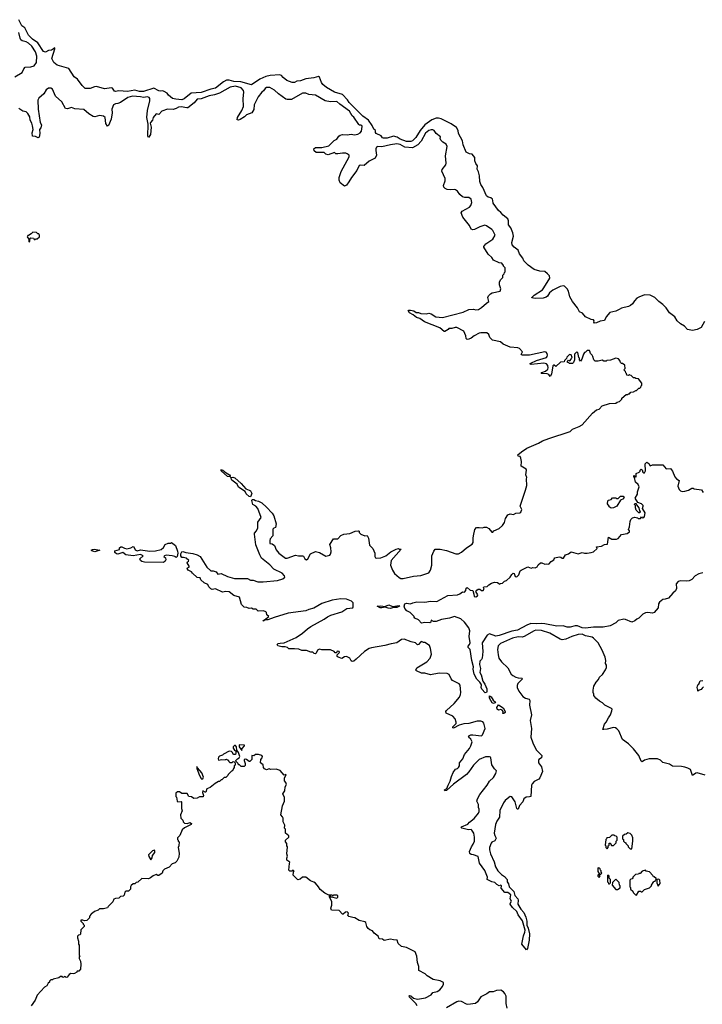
# Model space of a CAD drawing. Extents: x 2240384 to 2404287, y 351326 to 526670.
# Tile 245 of 256: x 2292945 to 2301488, y 513934 to 526250. Entities that reach past the tile are written whole.
import ezdxf

# ---------------------------------------------------------------- set-up
doc = ezdxf.new("R2010")
doc.units = 0

msp = doc.modelspace()

# ---------------------------------------------------------------- linework, layer by layer
at = {"layer": '0CON20XD'}
for points in [[(2301514, 522475), (2301475, 522398), (2301425, 522374), (2301365, 522363), (2301302, 522375), (2301265, 522415), (2301216, 522446), (2301174, 522484), (2301144, 522535), (2301076, 522585), (2301036, 522646), (2300995, 522688), (2300942, 522725), (2300894, 522774), (2300835, 522803), (2300765, 522807), (2300692, 522778), (2300668, 522765), (2300637, 522735), (2300612, 522695), (2300589, 522675), (2300565, 522663), (2300475, 522643), (2300445, 522625), (2300404, 522605), (2300332, 522588), (2300283, 522535), (2300262, 522488), (2300209, 522481), (2300165, 522459), (2300140, 522455), (2300128, 522465), (2300134, 522485), (2300125, 522494), (2300095, 522498), (2300025, 522533), (2299987, 522577), (2299952, 522595), (2299927, 522647), (2299865, 522727), (2299831, 522785), (2299811, 522855), (2299796, 522885), (2299763, 522915), (2299745, 522919), (2299707, 522913), (2299616, 522865), (2299576, 522835), (2299550, 522790), (2299535, 522779), (2299495, 522768), (2299394, 522764), (2299355, 522770), (2299352, 522775), (2299384, 522805), (2299489, 522871), (2299505, 522896), (2299581, 523015), (2299575, 523045), (2299552, 523072), (2299515, 523100), (2299455, 523106), (2299385, 523125), (2299309, 523179), (2299255, 523235), (2299241, 523265), (2299201, 523321), (2299185, 523365), (2299133, 523405), (2299110, 523435), (2299104, 523464), (2299124, 523544), (2299118, 523585), (2299090, 523645), (2299063, 523683), (2299063, 523733), (2299055, 523760), (2298995, 523804), (2298968, 523838), (2298938, 523865), (2298869, 523955), (2298868, 523988), (2298860, 524005), (2298840, 524020), (2298809, 524029), (2298787, 524047), (2298742, 524152), (2298715, 524188), (2298704, 524225), (2298701, 524295), (2298687, 524347), (2298671, 524381), (2298675, 524420), (2298653, 524453), (2298641, 524485), (2298641, 524525), (2298607, 524567), (2298575, 524572), (2298532, 524592), (2298493, 524685), (2298487, 524735), (2298438, 524825), (2298434, 524865), (2298411, 524901), (2298345, 524948), (2298218, 525008), (2298185, 525018), (2298155, 525018), (2298101, 524999), (2298015, 524934), (2297958, 524865), (2297903, 524775), (2297861, 524735), (2297841, 524725), (2297784, 524726), (2297705, 524757), (2297669, 524779), (2297623, 524793), (2297545, 524768), (2297497, 524767), (2297485, 524772), (2297468, 524798), (2297407, 524827), (2297398, 524838), (2297396, 524866), (2297375, 524880), (2297357, 524925), (2297312, 524992), (2297238, 525045), (2297175, 525105), (2297068, 525215), (2297047, 525247), (2296984, 525315), (2296884, 525345), (2296785, 525402), (2296740, 525440), (2296720, 525465), (2296695, 525533), (2296685, 525541), (2296625, 525523), (2296525, 525510), (2296460, 525485), (2296415, 525480), (2296385, 525464), (2296355, 525466), (2296288, 525488), (2296244, 525525), (2296221, 525551), (2296201, 525561), (2296078, 525552), (2296025, 525541), (2295951, 525505), (2295845, 525434), (2295713, 525473), (2295625, 525475), (2295565, 525492), (2295535, 525492), (2295495, 525472), (2295395, 525395), (2295338, 525382), (2295215, 525339), (2295090, 525330), (2295005, 525260), (2294975, 525249), (2294900, 525255), (2294856, 525266), (2294807, 525305), (2294790, 525330), (2294755, 525351), (2294735, 525360), (2294705, 525356), (2294685, 525361), (2294625, 525395), (2294495, 525350), (2294443, 525353), (2294388, 525368), (2294295, 525351), (2294185, 525359), (2294145, 525352), (2294133, 525355), (2294107, 525395), (2294095, 525399), (2294005, 525385), (2293905, 525413), (2293880, 525410), (2293825, 525389), (2293765, 525390), (2293726, 525425), (2293667, 525507), (2293625, 525536), (2293559, 525639), (2293415, 525680), (2293372, 525715), (2293347, 525765), (2293386, 525885), (2293385, 525898), (2293368, 525885), (2293345, 525870), (2293305, 525866), (2293267, 525843), (2293245, 525852), (2293171, 525961), (2293105, 526005), (2293054, 526055), (2293010, 526150), (2292973, 526175), (2292935, 526250)], [(2292883, 525537), (2292975, 525588), (2292996, 525635), (2293013, 525655), (2293085, 525661), (2293125, 525674), (2293156, 525715), (2293160, 525795), (2293145, 525850), (2293095, 525919), (2293055, 525955), (2293025, 525974), (2292977, 525987), (2292960, 526000), (2292949, 526019), (2292935, 526091)], [(2297388, 519578), (2297391, 519535), (2297398, 519518), (2297405, 519514), (2297465, 519517), (2297525, 519545), (2297588, 519592), (2297655, 519628), (2297685, 519637), (2297695, 519628), (2297718, 519628), (2297593, 519485), (2297586, 519426), (2297610, 519365), (2297635, 519323), (2297695, 519271), (2297715, 519261), (2297745, 519259), (2297875, 519291), (2297965, 519297), (2298065, 519332), (2298088, 519365), (2298103, 519427), (2298103, 519545), (2298126, 519604), (2298145, 519628), (2298205, 519627), (2298285, 519610), (2298405, 519570), (2298435, 519570), (2298475, 519590), (2298535, 519643), (2298609, 519691), (2298621, 519709), (2298618, 519765), (2298622, 519795), (2298642, 519875), (2298663, 519897), (2298695, 519900), (2298735, 519892), (2298758, 519902), (2298785, 519902), (2298816, 519886), (2298855, 519840), (2298865, 519840), (2298880, 519855), (2298944, 519886), (2298985, 519922), (2299011, 519959), (2299025, 520010), (2299055, 520058), (2299085, 520070), (2299125, 520062), (2299155, 520078), (2299205, 520081), (2299215, 520088), (2299230, 520125), (2299209, 520165), (2299276, 520364), (2299290, 520425), (2299286, 520505), (2299292, 520525), (2299279, 520555), (2299289, 520615), (2299285, 520626), (2299222, 520665), (2299226, 520724), (2299217, 520765), (2299208, 520785), (2299182, 520792), (2299177, 520805), (2299225, 520845), (2299291, 520889), (2299437, 520953), (2299487, 520983), (2299565, 521013), (2299832, 521098), (2299865, 521129), (2299945, 521160), (2299986, 521184), (2300115, 521328), (2300165, 521370), (2300195, 521380), (2300235, 521420), (2300325, 521448), (2300405, 521452), (2300423, 521467), (2300450, 521475), (2300480, 521505), (2300480, 521515), (2300535, 521560), (2300555, 521560), (2300565, 521570), (2300575, 521570), (2300595, 521590), (2300627, 521593), (2300655, 521610), (2300665, 521610), (2300695, 521640), (2300705, 521640), (2300720, 521655), (2300722, 521668), (2300730, 521675), (2300730, 521705), (2300688, 521758), (2300655, 521760), (2300645, 521770), (2300625, 521770), (2300598, 521798), (2300582, 521802), (2300575, 521810), (2300565, 521800), (2300542, 521802), (2300540, 521825), (2300532, 521832), (2300528, 521848), (2300510, 521865), (2300512, 521878), (2300520, 521885), (2300518, 521928), (2300488, 521948), (2300475, 521950), (2300463, 521963), (2300457, 521987), (2300438, 522008), (2300405, 522018), (2300337, 521993), (2300293, 521987), (2300285, 521980), (2300255, 521980), (2300235, 521990), (2300185, 521980), (2300145, 521980), (2300130, 521995), (2300118, 522035), (2300110, 522055), (2300090, 522075), (2300080, 522105), (2300075, 522110), (2300045, 522110), (2300025, 522090), (2300014, 522086), (2300000, 522065), (2299980, 522005), (2299965, 521980), (2299950, 521995), (2299950, 522015), (2299943, 522023), (2299930, 522085), (2299915, 522090), (2299890, 522065), (2299890, 521995), (2299877, 521963), (2299865, 521950), (2299825, 521950), (2299818, 521958), (2299802, 521962), (2299800, 521975), (2299815, 521990), (2299828, 521982), (2299848, 522002), (2299852, 522018), (2299860, 522025), (2299848, 522058), (2299825, 522060), (2299792, 522028), (2299788, 522012), (2299762, 521988), (2299758, 521972), (2299712, 521968), (2299655, 521910), (2299635, 521930), (2299625, 521930), (2299615, 521920), (2299600, 521815), (2299585, 521788), (2299565, 521810), (2299545, 521821), (2299470, 521825), (2299480, 521835), (2299525, 521852), (2299555, 521878), (2299560, 521895), (2299556, 521925), (2299537, 521947), (2299505, 521952), (2299345, 521938), (2299330, 521945), (2299340, 521955), (2299414, 521986), (2299539, 522025), (2299547, 522035), (2299550, 522055), (2299546, 522076), (2299535, 522091), (2299515, 522094), (2299325, 522053), (2299285, 522054), (2299235, 522053), (2299222, 522062), (2299237, 522097), (2299200, 522135), (2299177, 522147), (2299083, 522153), (2298995, 522190), (2298962, 522222), (2298862, 522242), (2298829, 522275), (2298815, 522312), (2298792, 522332), (2298715, 522332), (2298695, 522328), (2298634, 522296), (2298595, 522268), (2298565, 522252), (2298545, 522250), (2298533, 522263), (2298528, 522295), (2298505, 522352), (2298415, 522398), (2298395, 522400), (2298355, 522386), (2298315, 522386), (2298306, 522374), (2298265, 522349), (2298255, 522350), (2298204, 522395), (2298011, 522471), (2297951, 522511), (2297912, 522525), (2297868, 522558), (2297822, 522582), (2297808, 522612), (2297815, 522618), (2297835, 522618), (2297877, 522607), (2297905, 522589), (2297935, 522587), (2297965, 522576), (2298035, 522572), (2298065, 522577), (2298095, 522570), (2298154, 522534), (2298235, 522525), (2298495, 522590), (2298567, 522623), (2298625, 522627), (2298655, 522619), (2298685, 522626), (2298725, 522648), (2298785, 522703), (2298816, 522724), (2298804, 522776), (2298810, 522795), (2298835, 522821), (2298856, 522834), (2298957, 522855), (2298968, 522885), (2298950, 522935), (2298950, 522965), (2298963, 522997), (2298990, 523025), (2298990, 523055), (2299008, 523072), (2299012, 523088), (2299020, 523095), (2299020, 523145), (2299000, 523165), (2299000, 523175), (2298980, 523205), (2298945, 523210), (2298875, 523241), (2298854, 523275), (2298807, 523317), (2298752, 523405), (2298752, 523415), (2298777, 523445), (2298866, 523505), (2298897, 523553), (2298885, 523572), (2298866, 523615), (2298855, 523627), (2298785, 523671), (2298765, 523678), (2298705, 523661), (2298635, 523624), (2298615, 523622), (2298595, 523630), (2298576, 523676), (2298489, 523779), (2298470, 523835), (2298482, 523855), (2298574, 523906), (2298591, 523925), (2298604, 523965), (2298594, 524005), (2298564, 524024), (2298515, 524024), (2298485, 524036), (2298452, 524062), (2298425, 524104), (2298400, 524120), (2298385, 524126), (2298335, 524121), (2298295, 524126), (2298268, 524138), (2298251, 524155), (2298248, 524175), (2298268, 524235), (2298269, 524265), (2298226, 524355), (2298234, 524376), (2298276, 524435), (2298281, 524455), (2298275, 524545), (2298296, 524665), (2298284, 524694), (2298240, 524720), (2298214, 524745), (2298208, 524765), (2298212, 524785), (2298157, 524827), (2298132, 524865), (2298115, 524873), (2298094, 524874), (2298065, 524866), (2298025, 524829), (2297969, 524731), (2297926, 524684), (2297862, 524648), (2297765, 524654), (2297705, 524688), (2297664, 524696), (2297584, 524685), (2297475, 524658), (2297425, 524662), (2297411, 524655), (2297402, 524635), (2297400, 524615), (2297412, 524555), (2297393, 524517), (2297320, 524480), (2297255, 524428), (2297215, 524430), (2297194, 524425), (2297166, 524365), (2297096, 524275), (2297065, 524220), (2297035, 524180), (2297008, 524168), (2296955, 524210), (2296944, 524244), (2296943, 524275), (2296967, 524353), (2297070, 524535), (2297068, 524555), (2297045, 524573), (2297025, 524579), (2296985, 524580), (2296925, 524571), (2296903, 524573), (2296885, 524588), (2296805, 524558), (2296777, 524567), (2296755, 524587), (2296655, 524590), (2296629, 524609), (2296625, 524635), (2296645, 524650), (2296725, 524652), (2296815, 524673), (2296882, 524738), (2296913, 524755), (2296939, 524795), (2296955, 524807), (2296985, 524814), (2297045, 524810), (2297095, 524819), (2297135, 524809), (2297175, 524819), (2297205, 524835), (2297224, 524855), (2297231, 524915), (2297225, 524928), (2297215, 524930), (2297195, 524932), (2297189, 524939), (2297125, 525032), (2297105, 525049), (2297071, 525105), (2296952, 525192), (2296915, 525228), (2296835, 525223), (2296766, 525236), (2296645, 525305), (2296565, 525315), (2296525, 525329), (2296485, 525329), (2296347, 525253), (2296291, 525251), (2296275, 525257), (2296183, 525323), (2296135, 525369), (2296075, 525401), (2296035, 525403), (2296015, 525391), (2295998, 525362), (2295975, 525344), (2295929, 525285), (2295879, 525185), (2295875, 525125), (2295850, 525085), (2295785, 525061), (2295757, 525033), (2295705, 525000), (2295684, 524994), (2295668, 524998), (2295672, 525025), (2295726, 525115), (2295744, 525165), (2295741, 525265), (2295750, 525345), (2295745, 525366), (2295715, 525397), (2295645, 525418), (2295580, 525405), (2295447, 525333), (2295382, 525308), (2295315, 525299), (2295215, 525262), (2295166, 525255), (2295128, 525212), (2295051, 525149), (2295035, 525147), (2294965, 525161), (2294934, 525156), (2294905, 525141), (2294865, 525127), (2294795, 525130), (2294723, 525107), (2294685, 525066), (2294655, 525074), (2294617, 525025), (2294608, 524992), (2294581, 524965), (2294578, 524955), (2294590, 524905), (2294582, 524815), (2294555, 524776), (2294550, 524795), (2294551, 524945), (2294538, 525025), (2294545, 525115), (2294575, 525235), (2294574, 525265), (2294565, 525278), (2294545, 525284), (2294495, 525276), (2294455, 525285), (2294355, 525293), (2294297, 525275), (2294206, 525214), (2294175, 525200), (2294145, 525198), (2294117, 525183), (2294099, 525131), (2294103, 525083), (2294090, 525005), (2294055, 524927), (2294045, 524918), (2294025, 524952), (2294015, 525025), (2293995, 525042), (2293945, 525050), (2293885, 525036), (2293865, 525040), (2293811, 525071), (2293748, 525125), (2293635, 525136), (2293595, 525150), (2293545, 525134), (2293520, 525140), (2293474, 525224), (2293394, 525294), (2293355, 525379), (2293335, 525394), (2293305, 525394), (2293275, 525374), (2293247, 525323), (2293185, 525270), (2293174, 525245), (2293175, 525130), (2293202, 524965), (2293216, 524935), (2293211, 524899)], [(2293211, 524899), (2293192, 524878), (2293199, 524825), (2293189, 524781), (2293175, 524773), (2293145, 524788), (2293105, 524792), (2293100, 524835), (2293112, 524875), (2293104, 524924), (2293096, 524956), (2293076, 524995), (2293070, 525035), (2293046, 525075), (2293025, 525096), (2292985, 525107), (2292935, 525141)], [(2293065, 523470), (2293070, 523475), (2293070, 523505), (2293085, 523520), (2293118, 523518), (2293125, 523500), (2293138, 523502), (2293145, 523510), (2293165, 523510), (2293192, 523535), (2293192, 523555), (2293185, 523570), (2293172, 523572), (2293155, 523590), (2293108, 523592), (2293090, 523570), (2293055, 523550), (2293045, 523550), (2293040, 523535), (2293060, 523505), (2293060, 523475), (2293065, 523470)], [(2295575, 520532), (2295545, 520537), (2295466, 520605), (2295461, 520619), (2295475, 520621), (2295488, 520615), (2295530, 520580), (2295571, 520555), (2295579, 520545), (2295580, 520535), (2295575, 520532)], [(2301495, 519332), (2301445, 519317), (2301398, 519292), (2301355, 519246), (2301325, 519232), (2301295, 519227), (2301215, 519231), (2301185, 519221), (2301162, 519195), (2301164, 519135), (2301152, 519105), (2301117, 519075), (2301065, 519015), (2301023, 519003), (2300994, 518996), (2300951, 518965), (2300941, 518945), (2300934, 518895), (2300885, 518834), (2300864, 518826), (2300804, 518836), (2300775, 518830), (2300745, 518813), (2300694, 518765), (2300668, 518752), (2300645, 518731), (2300605, 518713), (2300528, 518748), (2300505, 518750), (2300435, 518734), (2300405, 518707), (2300335, 518670), (2300245, 518653), (2300127, 518653), (2300025, 518638), (2299985, 518644), (2299925, 518666), (2299895, 518667), (2299835, 518652), (2299795, 518651), (2299745, 518666), (2299665, 518662), (2299515, 518695), (2299475, 518698), (2299415, 518691), (2299343, 518697), (2299293, 518677), (2299175, 518614), (2299105, 518601), (2298945, 518545), (2298905, 518540), (2298825, 518566), (2298795, 518551), (2298732, 518455), (2298739, 518345), (2298731, 518265), (2298725, 518247), (2298704, 518225), (2298700, 518185), (2298713, 518135), (2298704, 518085), (2298720, 518055), (2298742, 517975), (2298767, 517937), (2298789, 517879), (2298791, 517845), (2298785, 517833), (2298771, 517831), (2298727, 517875), (2298721, 517895), (2298726, 517925), (2298719, 517939), (2298703, 517965), (2298665, 518002), (2298634, 518065), (2298621, 518125), (2298623, 518155), (2298604, 518235), (2298583, 518373), (2298556, 518396), (2298559, 518415), (2298576, 518435), (2298581, 518455), (2298571, 518535), (2298580, 518605), (2298566, 518645), (2298512, 518715), (2298467, 518757), (2298385, 518784), (2298325, 518762), (2298224, 518746), (2298155, 518724), (2298124, 518724), (2298095, 518740), (2298092, 518715), (2298076, 518704), (2298015, 518710), (2297975, 518702), (2297935, 518743), (2297890, 518765), (2297880, 518775), (2297880, 518785), (2297848, 518818), (2297830, 518835), (2297790, 518855), (2297763, 518883), (2297756, 518916), (2297766, 518945), (2297785, 518951), (2297835, 518942), (2297865, 518954), (2297915, 518970), (2298015, 518962), (2298085, 518978), (2298165, 518971), (2298303, 519047), (2298425, 519055), (2298453, 519067), (2298485, 519092), (2298512, 519088), (2298528, 519112), (2298532, 519138), (2298545, 519147), (2298584, 519114), (2298615, 519108), (2298630, 519065), (2298632, 519035), (2298655, 519029), (2298676, 519045), (2298680, 519055), (2298654, 519096), (2298664, 519116), (2298682, 519128), (2298705, 519127), (2298725, 519109), (2298745, 519109), (2298758, 519125), (2298750, 519145), (2298752, 519155), (2298795, 519158), (2298815, 519182), (2298848, 519202), (2298887, 519213), (2298925, 519210), (2298955, 519190), (2298963, 519197), (2298985, 519200), (2299010, 519225), (2299036, 519234), (2299085, 519278), (2299105, 519312), (2299120, 519325), (2299133, 519323), (2299147, 519287), (2299165, 519282), (2299175, 519289), (2299191, 519305), (2299206, 519354), (2299220, 519365), (2299305, 519407), (2299345, 519388), (2299367, 519397), (2299395, 519392), (2299420, 519405), (2299435, 519430), (2299464, 519456), (2299480, 519455), (2299515, 519438), (2299535, 519442), (2299565, 519438), (2299595, 519472), (2299630, 519495), (2299632, 519508), (2299642, 519518), (2299695, 519530), (2299715, 519528), (2299735, 519513), (2299750, 519515), (2299774, 519556), (2299815, 519567), (2299845, 519592), (2299935, 519568), (2299985, 519587), (2300015, 519579), (2300045, 519579), (2300095, 519584), (2300125, 519594), (2300170, 519635), (2300162, 519658), (2300225, 519666), (2300265, 519686), (2300299, 519691), (2300315, 519778), (2300355, 519751), (2300415, 519750), (2300435, 519759), (2300475, 519810), (2300546, 519824), (2300575, 519842), (2300578, 519855), (2300562, 519875), (2300577, 519905), (2300583, 519975), (2300595, 520000), (2300615, 520020), (2300645, 520028), (2300675, 520020), (2300685, 520010), (2300715, 520010), (2300725, 520030), (2300735, 520020), (2300756, 520024), (2300765, 520035), (2300772, 520082), (2300737, 520135), (2300749, 520165), (2300746, 520175), (2300725, 520194), (2300681, 520211), (2300648, 520265), (2300676, 520315), (2300677, 520345), (2300696, 520405), (2300683, 520435), (2300650, 520465), (2300640, 520525), (2300630, 520535), (2300630, 520545), (2300635, 520550), (2300652, 520532), (2300658, 520532), (2300660, 520575), (2300698, 520592), (2300708, 520602), (2300710, 520615), (2300724, 520626), (2300735, 520620), (2300742, 520592), (2300755, 520580), (2300765, 520582), (2300776, 520605), (2300774, 520695), (2300795, 520716), (2300820, 520700), (2300835, 520670), (2300865, 520680), (2300992, 520682), (2301035, 520631), (2301090, 520635), (2301114, 520604), (2301142, 520532), (2301165, 520506), (2301198, 520485), (2301181, 520415), (2301197, 520375), (2301215, 520358), (2301235, 520350), (2301268, 520352), (2301315, 520367), (2301355, 520390), (2301375, 520390), (2301385, 520380), (2301478, 520368), (2301497, 520337)], [(2295835, 520281), (2295815, 520287), (2295781, 520321), (2295765, 520348), (2295684, 520404), (2295665, 520439), (2295601, 520491), (2295586, 520525), (2295611, 520529), (2295638, 520518), (2295718, 520448), (2295773, 520383), (2295817, 520367), (2295835, 520355), (2295849, 520325), (2295835, 520281)], [(2300278, 518118), (2300288, 518145), (2300288, 518175), (2300278, 518198), (2300280, 518235), (2300272, 518275), (2300234, 518364), (2300184, 518454), (2300127, 518515), (2300107, 518527), (2300025, 518544), (2299982, 518565), (2299935, 518561), (2299856, 518535), (2299779, 518501), (2299735, 518494), (2299710, 518500), (2299581, 518575), (2299475, 518611), (2299405, 518613), (2299384, 518606), (2299257, 518533), (2299235, 518528), (2299185, 518529), (2299112, 518515), (2298962, 518445), (2298931, 518419), (2298926, 518374), (2298931, 518305), (2298943, 518263), (2298975, 518217), (2299052, 518142), (2299095, 518064), (2299116, 518046), (2299155, 518026), (2299185, 518018), (2299230, 518015), (2299237, 518007), (2299180, 517945), (2299170, 517920), (2299170, 517895), (2299191, 517851), (2299243, 517783), (2299274, 517764), (2299319, 517749), (2299331, 517735), (2299326, 517675), (2299348, 517555), (2299335, 517485), (2299350, 517385), (2299343, 517277), (2299366, 517205), (2299407, 517117), (2299478, 517045), (2299473, 517015), (2299440, 516995), (2299436, 516985), (2299439, 516955), (2299449, 516939), (2299476, 516905), (2299486, 516845), (2299455, 516768), (2299442, 516748), (2299385, 516720), (2299357, 516693), (2299351, 516675), (2299342, 516535), (2299325, 516527), (2299285, 516525), (2299254, 516505), (2299241, 516465), (2299201, 516419), (2299185, 516373), (2299175, 516374), (2299168, 516385), (2299144, 516465), (2299105, 516529), (2299085, 516532), (2299065, 516522), (2299021, 516485), (2298999, 516455), (2298955, 516360), (2298951, 516275), (2298916, 516225), (2298898, 516182), (2298882, 516075), (2298889, 516045), (2298906, 516014), (2298890, 515980), (2298855, 515963), (2298845, 515950), (2298825, 515895), (2298826, 515865), (2298835, 515815), (2298881, 515715), (2298898, 515655), (2298927, 515605), (2298975, 515556), (2299013, 515533), (2299046, 515496), (2299047, 515465), (2299061, 515441), (2299072, 515405), (2299129, 515345), (2299143, 515295), (2299180, 515255), (2299185, 515235), (2299178, 515185), (2299216, 515125), (2299254, 515084), (2299281, 515025), (2299290, 514975), (2299291, 514925), (2299307, 514887), (2299325, 514815), (2299320, 514735), (2299298, 514632), (2299286, 514614), (2299230, 514685), (2299248, 514792), (2299268, 514835), (2299271, 514861), (2299239, 514979), (2299185, 515055), (2299165, 515095), (2299112, 515145), (2299084, 515185), (2299083, 515195), (2299099, 515225), (2299081, 515255), (2299091, 515305), (2299055, 515333), (2299015, 515332), (2298971, 515385), (2298975, 515417), (2298965, 515422), (2298945, 515414), (2298915, 515432), (2298889, 515459), (2298855, 515467), (2298796, 515495), (2298798, 515525), (2298767, 515607), (2298700, 515700), (2298681, 515781), (2298625, 515804), (2298595, 515807), (2298579, 515819), (2298574, 515845), (2298598, 515902), (2298621, 515935), (2298636, 515975), (2298635, 516025), (2298627, 516075), (2298605, 516112), (2298595, 516122), (2298565, 516118), (2298545, 516122), (2298478, 516138), (2298471, 516145), (2298474, 516155), (2298553, 516187), (2298575, 516212), (2298632, 516258), (2298688, 516325), (2298697, 516345), (2298696, 516374), (2298687, 516397), (2298687, 516435), (2298667, 516475), (2298673, 516505), (2298705, 516560), (2298796, 516675), (2298825, 516723), (2298875, 516770), (2298905, 516820), (2298910, 516855), (2298885, 516880), (2298855, 516930), (2298842, 517015), (2298838, 517025), (2298825, 517030), (2298775, 517028), (2298695, 516996), (2298626, 516925), (2298565, 516840), (2298535, 516809), (2298375, 516689), (2298285, 516607), (2298264, 516604), (2298260, 516615), (2298292, 516635), (2298307, 516675), (2298332, 516725), (2298347, 516785), (2298370, 516835), (2298400, 516875), (2298425, 516882), (2298436, 516895), (2298447, 516915), (2298448, 516955), (2298492, 517005), (2298510, 517060), (2298572, 517135), (2298590, 517165), (2298608, 517215), (2298589, 517249), (2298562, 517275), (2298573, 517295), (2298590, 517305), (2298615, 517305), (2298725, 517292), (2298735, 517303), (2298769, 517385), (2298755, 517452), (2298739, 517469), (2298715, 517476), (2298670, 517475), (2298565, 517446), (2298505, 517444), (2298444, 517426), (2298375, 517388), (2298365, 517390), (2298367, 517405), (2298406, 517446), (2298406, 517465), (2298394, 517505), (2298365, 517539), (2298283, 517575), (2298277, 517595), (2298285, 517608), (2298383, 517697), (2298448, 517775), (2298462, 517808), (2298466, 517835), (2298457, 517925), (2298444, 517944), (2298360, 517985), (2298344, 518005), (2298319, 518059), (2298295, 518073), (2298195, 518076), (2298085, 518057), (2298015, 518074), (2297975, 518076), (2297909, 518105), (2297901, 518115), (2297915, 518142), (2298041, 518219), (2298083, 518265), (2298097, 518315), (2298087, 518385), (2298073, 518423), (2298015, 518458), (2297998, 518458), (2297975, 518470), (2297965, 518468), (2297936, 518434), (2297925, 518432), (2297897, 518455), (2297845, 518467), (2297755, 518502), (2297725, 518496), (2297663, 518457), (2297595, 518441), (2297515, 518420), (2297346, 518394), (2297317, 518383), (2297262, 518348), (2297155, 518250), (2297125, 518228), (2297105, 518222), (2297092, 518232), (2297077, 518265), (2297035, 518284), (2297008, 518282), (2296975, 518258), (2296930, 518275), (2296920, 518285), (2296920, 518305), (2296947, 518335), (2296942, 518345), (2296925, 518352), (2296912, 518345), (2296908, 518332), (2296895, 518330), (2296880, 518345), (2296835, 518366), (2296727, 518367), (2296695, 518377), (2296670, 518365), (2296656, 518325), (2296645, 518319), (2296632, 518322), (2296615, 518338), (2296588, 518338), (2296535, 518360), (2296475, 518360), (2296437, 518377), (2296385, 518382), (2296315, 518380), (2296297, 518397), (2296266, 518406), (2296225, 518406), (2296175, 518416), (2296166, 518434), (2296178, 518445), (2296205, 518453), (2296256, 518454), (2296405, 518523), (2296485, 518577), (2296545, 518630), (2296590, 518660), (2296757, 518753), (2296795, 518780), (2296838, 518802), (2296975, 518843), (2297040, 518885), (2297115, 518892), (2297120, 518905), (2297117, 518955), (2297096, 518975), (2297035, 519000), (2296964, 519006), (2296855, 518988), (2296725, 518947), (2296625, 518891), (2296565, 518874), (2296525, 518854), (2296305, 518827), (2296128, 518772), (2296050, 518745), (2296018, 518742), (2295995, 518728), (2295990, 518735), (2296008, 518742), (2296061, 518785), (2296037, 518805), (2296032, 518835), (2296025, 518842), (2295996, 518856), (2295931, 518851), (2295905, 518875), (2295868, 518878), (2295845, 518888), (2295815, 518883), (2295786, 518896), (2295755, 518900), (2295722, 518935), (2295696, 519026), (2295625, 519047), (2295565, 519094), (2295525, 519099), (2295485, 519090), (2295395, 519129), (2295355, 519124), (2295335, 519131), (2295312, 519155), (2295298, 519185), (2295255, 519204), (2295214, 519245), (2295205, 519267), (2295165, 519271), (2295108, 519325), (2295094, 519344), (2295055, 519364), (2295041, 519385), (2295045, 519393), (2295067, 519403), (2295068, 519415), (2295040, 519455), (2295043, 519467), (2295058, 519475), (2295062, 519485), (2295029, 519515), (2294995, 519523), (2294975, 519524), (2294962, 519545), (2294961, 519569), (2294976, 519594), (2294985, 519598), (2295024, 519584), (2295113, 519573), (2295166, 519556), (2295204, 519534), (2295285, 519400), (2295335, 519357), (2295366, 519356), (2295402, 519342), (2295423, 519315), (2295465, 519321), (2295545, 519283), (2295635, 519259), (2295795, 519259), (2295835, 519239), (2295865, 519239), (2295925, 519218), (2295992, 519218), (2296173, 519237), (2296236, 519254), (2296262, 519275), (2296259, 519295), (2296228, 519325), (2296125, 519376), (2296075, 519429), (2295973, 519515), (2295949, 519555), (2295902, 519682), (2295882, 519815), (2295885, 519827), (2295910, 519855), (2295924, 519895), (2295927, 519965), (2295967, 520025), (2295926, 520135), (2295902, 520165), (2295864, 520185), (2295850, 520235), (2295855, 520248), (2295875, 520247), (2295895, 520236), (2295935, 520229), (2295975, 520206), (2296035, 520154), (2296106, 520076), (2296127, 520045), (2296156, 519945), (2296145, 519897), (2296125, 519889), (2296114, 519876), (2296112, 519795), (2296079, 519755), (2296074, 519735), (2296075, 519698), (2296105, 519694), (2296133, 519673), (2296155, 519617), (2296186, 519575), (2296273, 519515), (2296292, 519515), (2296398, 519552), (2296433, 519543), (2296485, 519544), (2296495, 519538), (2296515, 519505), (2296535, 519494), (2296552, 519508), (2296585, 519567), (2296645, 519596), (2296695, 519584), (2296775, 519538), (2296825, 519552), (2296836, 519564), (2296841, 519595), (2296838, 519645), (2296826, 519685), (2296872, 519755), (2296925, 519756), (2296965, 519798), (2297000, 519815), (2297075, 519823), (2297145, 519852), (2297185, 519858), (2297192, 519852), (2297194, 519834), (2297214, 519814), (2297265, 519794), (2297295, 519800), (2297311, 519765), (2297321, 519675), (2297364, 519634), (2297388, 519578)], [(2300345, 520140), (2300320, 520155), (2300320, 520165), (2300302, 520195), (2300305, 520230), (2300315, 520240), (2300345, 520250), (2300365, 520270), (2300405, 520270), (2300415, 520260), (2300435, 520260), (2300465, 520290), (2300498, 520288), (2300510, 520275), (2300502, 520268), (2300500, 520255), (2300462, 520238), (2300416, 520164), (2300375, 520142), (2300345, 520140)], [(2300705, 520080), (2300692, 520082), (2300660, 520115), (2300650, 520145), (2300650, 520175), (2300640, 520185), (2300642, 520198), (2300658, 520198), (2300662, 520182), (2300692, 520145), (2300700, 520105), (2300710, 520095), (2300705, 520080)], [(2293885, 519594), (2293846, 519605), (2293840, 519615), (2293855, 519622), (2293876, 519626), (2293950, 519615), (2293885, 519594)], [(2294745, 519462), (2294505, 519465), (2294475, 519471), (2294455, 519485), (2294450, 519505), (2294490, 519545), (2294455, 519560), (2294365, 519542), (2294275, 519557), (2294235, 519585), (2294175, 519565), (2294155, 519568), (2294137, 519585), (2294134, 519605), (2294195, 519622), (2294193, 519645), (2294210, 519655), (2294225, 519657), (2294255, 519640), (2294285, 519632), (2294335, 519642), (2294365, 519662), (2294375, 519658), (2294390, 519620), (2294415, 519608), (2294455, 519620), (2294575, 519604), (2294645, 519608), (2294715, 519623), (2294743, 519647), (2294765, 519687), (2294805, 519702), (2294837, 519703), (2294845, 519710), (2294895, 519673), (2294921, 519601), (2294924, 519575), (2294915, 519534), (2294905, 519524), (2294889, 519529), (2294885, 519536), (2294855, 519545), (2294780, 519550), (2294757, 519545), (2294750, 519535), (2294768, 519518), (2294775, 519495), (2294765, 519475), (2294745, 519462)], [(2297585, 518885), (2297555, 518888), (2297518, 518902), (2297478, 518892), (2297457, 518893), (2297420, 518915), (2297465, 518920), (2297515, 518911), (2297565, 518929), (2297609, 518911), (2297692, 518922), (2297696, 518914), (2297665, 518898), (2297625, 518899), (2297585, 518885)], [(2301525, 516801), (2301425, 516829), (2301405, 516824), (2301364, 516794), (2301340, 516870), (2301308, 516888), (2301268, 516898), (2301225, 516909), (2301115, 516911), (2301075, 516938), (2300995, 516958), (2300965, 516987), (2300926, 517006), (2300824, 517006), (2300765, 516987), (2300735, 516968), (2300724, 516974), (2300694, 517045), (2300628, 517128), (2300565, 517193), (2300490, 517245), (2300442, 517355), (2300419, 517379), (2300402, 517392), (2300375, 517398), (2300297, 517377), (2300255, 517370), (2300243, 517373), (2300264, 517436), (2300286, 517464), (2300312, 517518), (2300340, 517555), (2300357, 517605), (2300358, 517625), (2300350, 517635), (2300267, 517677), (2300240, 517705), (2300200, 517725), (2300154, 517764), (2300132, 517795), (2300132, 517815), (2300122, 517835), (2300122, 517865), (2300128, 517912), (2300158, 517965), (2300190, 517995), (2300202, 518025), (2300239, 518061), (2300278, 518118)], [(2301503, 517907), (2301485, 517890), (2301475, 517870), (2301450, 517865), (2301430, 517850), (2301432, 517865), (2301421, 517895), (2301428, 517915), (2301430, 517930), (2301443, 517937), (2301462, 517978), (2301495, 517984)], [(2298875, 517696), (2298858, 517705), (2298823, 517765), (2298825, 517791), (2298845, 517780), (2298869, 517738), (2298898, 517715), (2298895, 517704), (2298875, 517696)], [(2299005, 517572), (2298993, 517573), (2298996, 517596), (2298984, 517614), (2298965, 517620), (2298935, 517613), (2298919, 517625), (2298918, 517645), (2298935, 517681), (2298995, 517644), (2299022, 517595), (2299020, 517585), (2299005, 517572)], [(2297918, 513915), (2297903, 513945), (2297825, 514025), (2297821, 514039), (2297825, 514043), (2297838, 514038), (2297875, 514010), (2297925, 513998), (2298025, 514013), (2298095, 514052), (2298115, 514082), (2298170, 514095), (2298202, 514115), (2298238, 514155), (2298250, 514185), (2298250, 514205), (2298205, 514227), (2298120, 514245), (2298045, 514292), (2298020, 514315), (2297940, 514355), (2297940, 514405), (2297923, 514455), (2297916, 514535), (2297895, 514590), (2297785, 514643), (2297725, 514658), (2297683, 514695), (2297668, 514735), (2297621, 514741), (2297585, 514747), (2297505, 514733), (2297485, 514749), (2297445, 514752), (2297429, 514785), (2297380, 514825), (2297361, 514851), (2297325, 514866), (2297305, 514884), (2297291, 514905), (2297276, 514956), (2297266, 514966), (2297195, 514984), (2297137, 515017), (2297115, 515018), (2297063, 515033), (2297053, 515045), (2297060, 515075), (2297045, 515090), (2297024, 515086), (2296995, 515060), (2296985, 515060), (2296945, 515108), (2296845, 515110), (2296838, 515135), (2296850, 515175), (2296852, 515215), (2296828, 515268), (2296820, 515275), (2296820, 515285), (2296825, 515290), (2296835, 515280), (2296855, 515280), (2296863, 515273), (2296915, 515263), (2296926, 515275), (2296925, 515290), (2296915, 515298), (2296875, 515298), (2296865, 515290), (2296855, 515298), (2296815, 515300), (2296762, 515322), (2296705, 515368), (2296685, 515402), (2296645, 515450), (2296625, 515463), (2296585, 515477), (2296525, 515523), (2296485, 515523), (2296455, 515498), (2296425, 515490), (2296368, 515548), (2296370, 515585), (2296380, 515605), (2296365, 515610), (2296355, 515600), (2296325, 515600), (2296312, 515612), (2296322, 515695), (2296325, 515710), (2296290, 515735), (2296288, 515762), (2296298, 515785), (2296289, 515815), (2296298, 515905), (2296290, 515915), (2296290, 515945), (2296270, 515965), (2296272, 515988), (2296312, 516025), (2296312, 516042), (2296270, 516075), (2296270, 516125), (2296260, 516135), (2296262, 516175), (2296242, 516215), (2296242, 516262), (2296235, 516280), (2296213, 516305), (2296233, 516417), (2296260, 516475), (2296259, 516519), (2296240, 516565), (2296264, 516605), (2296267, 516655), (2296282, 516685), (2296277, 516707), (2296258, 516728), (2296257, 516745), (2296258, 516765), (2296280, 516805), (2296275, 516810), (2296255, 516800), (2296205, 516858), (2296156, 516876), (2296085, 516870), (2296065, 516878), (2296035, 516868), (2296009, 516879), (2295998, 516895), (2295991, 516931), (2295960, 516955), (2295963, 516997), (2295980, 517015), (2295982, 517035), (2295975, 517048), (2295935, 517060), (2295895, 517058), (2295875, 517040), (2295850, 517045), (2295850, 516995), (2295825, 516970), (2295815, 516970), (2295785, 516997), (2295765, 517002), (2295755, 516998), (2295753, 516985), (2295767, 516945), (2295765, 516920), (2295755, 516910), (2295715, 516910), (2295695, 516930), (2295685, 516930), (2295680, 516945), (2295650, 516975), (2295650, 516985), (2295670, 517005), (2295690, 517015), (2295698, 517035), (2295683, 517085), (2295662, 517112), (2295659, 517155), (2295645, 517172), (2295635, 517172), (2295618, 517155), (2295616, 517136), (2295632, 517112), (2295652, 517102), (2295645, 517060), (2295625, 517058), (2295615, 517062), (2295610, 517085), (2295597, 517097), (2295565, 517100), (2295496, 517064), (2295481, 517049), (2295444, 517036), (2295434, 517025), (2295428, 517005), (2295435, 516988), (2295475, 516998), (2295515, 516990), (2295522, 516998), (2295535, 517000), (2295542, 516992), (2295555, 516990), (2295562, 516972), (2295575, 516960), (2295605, 516960), (2295615, 516970), (2295628, 516968), (2295640, 516955), (2295640, 516925), (2295630, 516915), (2295630, 516895), (2295620, 516885), (2295610, 516855), (2295595, 516850), (2295562, 516818), (2295552, 516808), (2295550, 516795), (2295525, 516770), (2295505, 516770), (2295475, 516740), (2295465, 516740), (2295445, 516720), (2295435, 516720), (2295393, 516697), (2295330, 516645), (2295285, 516628), (2295275, 516588), (2295265, 516587), (2295235, 516602), (2295232, 516585), (2295244, 516545), (2295240, 516530), (2295195, 516528), (2295167, 516513), (2295125, 516510), (2295095, 516528), (2295060, 516535), (2295042, 516572), (2294975, 516572), (2294945, 516592), (2294918, 516592), (2294900, 516575), (2294900, 516535), (2294908, 516525), (2294914, 516474), (2294925, 516468), (2294965, 516470), (2294970, 516465), (2294972, 516385), (2294980, 516355), (2294958, 516302), (2294962, 516262), (2294988, 516238), (2294990, 516215), (2295008, 516198), (2295045, 516194), (2295074, 516206), (2295097, 516195), (2295090, 516181), (2295009, 516141), (2294980, 516115), (2294950, 516045), (2294920, 516015), (2294920, 515995), (2294930, 515985), (2294930, 515975), (2294940, 515965), (2294938, 515915), (2294930, 515895), (2294940, 515825), (2294938, 515775), (2294910, 515725), (2294890, 515705), (2294855, 515690), (2294815, 515650), (2294758, 515625), (2294735, 515603), (2294726, 515574), (2294685, 515544), (2294673, 515543), (2294655, 515558), (2294615, 515542), (2294584, 515516), (2294555, 515502), (2294472, 515508), (2294425, 515460), (2294403, 515457), (2294385, 515440), (2294365, 515440), (2294342, 515418), (2294330, 515405), (2294330, 515375), (2294305, 515350), (2294275, 515350), (2294260, 515335), (2294252, 515298), (2294240, 515285), (2294208, 515282), (2294185, 515260), (2294145, 515258), (2294125, 515250), (2294110, 515215), (2294052, 515158), (2294045, 515140), (2293995, 515130), (2293945, 515130), (2293927, 515113), (2293880, 515095), (2293858, 515072), (2293845, 515070), (2293830, 515055), (2293828, 515042), (2293820, 515035), (2293820, 515015), (2293785, 514980), (2293755, 514978), (2293736, 514986), (2293710, 514985), (2293710, 514975), (2293740, 514945), (2293740, 514935), (2293750, 514925), (2293750, 514905), (2293710, 514865), (2293708, 514812), (2293698, 514802), (2293682, 514798), (2293670, 514785), (2293670, 514765), (2293682, 514725), (2293682, 514685), (2293690, 514675), (2293690, 514545), (2293700, 514535), (2293690, 514525), (2293690, 514505), (2293708, 514475), (2293712, 514435), (2293708, 514375), (2293685, 514350), (2293665, 514348), (2293660, 514335), (2293632, 514318), (2293615, 514313), (2293585, 514318), (2293565, 514308), (2293540, 514275), (2293525, 514270), (2293518, 514278), (2293505, 514280), (2293498, 514272), (2293485, 514270), (2293475, 514280), (2293455, 514280), (2293437, 514263), (2293365, 514250), (2293355, 514240), (2293335, 514240), (2293320, 514225), (2293318, 514212), (2293302, 514198), (2293286, 514164), (2293255, 514150), (2293165, 514050), (2293140, 513985), (2293088, 513915)], [(2295725, 517110), (2295730, 517135), (2295760, 517165), (2295760, 517175), (2295695, 517180), (2295690, 517175), (2295692, 517155), (2295725, 517110)], [(2295225, 516750), (2295235, 516754), (2295244, 516775), (2295225, 516828), (2295172, 516892), (2295165, 516910), (2295160, 516905), (2295163, 516885), (2295194, 516794), (2295215, 516757), (2295225, 516750)], [(2300605, 515880), (2300620, 515975), (2300618, 516015), (2300605, 516050), (2300585, 516070), (2300555, 516080), (2300535, 516060), (2300512, 516058), (2300490, 516035), (2300490, 516005), (2300500, 515995), (2300500, 515975), (2300515, 515960), (2300530, 515955), (2300530, 515945), (2300560, 515915), (2300560, 515905), (2300585, 515880), (2300605, 515880)], [(2300295, 515880), (2300310, 515895), (2300310, 515915), (2300320, 515925), (2300322, 515948), (2300338, 515948), (2300342, 515932), (2300352, 515922), (2300375, 515920), (2300410, 515955), (2300410, 515975), (2300420, 515985), (2300420, 516025), (2300408, 516038), (2300392, 516042), (2300385, 516050), (2300355, 516050), (2300328, 516022), (2300292, 516018), (2300288, 516002), (2300280, 515995), (2300272, 515925), (2300280, 515915), (2300280, 515895), (2300295, 515880)], [(2294585, 515740), (2294602, 515765), (2294607, 515795), (2294638, 515832), (2294638, 515855), (2294631, 515861), (2294605, 515854), (2294558, 515805), (2294562, 515782), (2294585, 515740)], [(2300195, 515520), (2300210, 515535), (2300200, 515545), (2300200, 515560), (2300218, 515562), (2300230, 515575), (2300220, 515585), (2300220, 515605), (2300212, 515612), (2300208, 515628), (2300198, 515638), (2300185, 515640), (2300180, 515635), (2300180, 515595), (2300200, 515560), (2300182, 515548), (2300180, 515535), (2300195, 515520)], [(2300665, 515300), (2300692, 515348), (2300715, 515350), (2300722, 515342), (2300735, 515340), (2300765, 515370), (2300828, 515392), (2300850, 515415), (2300850, 515425), (2300872, 515458), (2300882, 515468), (2300898, 515472), (2300902, 515488), (2300910, 515495), (2300908, 515508), (2300885, 515530), (2300875, 515530), (2300870, 515545), (2300825, 515590), (2300785, 515600), (2300775, 515610), (2300735, 515600), (2300708, 515572), (2300695, 515570), (2300688, 515562), (2300652, 515558), (2300620, 515525), (2300620, 515515), (2300608, 515502), (2300592, 515498), (2300582, 515488), (2300580, 515405), (2300590, 515395), (2300590, 515375), (2300618, 515348), (2300622, 515332), (2300652, 515302), (2300665, 515300)], [(2300325, 515440), (2300340, 515455), (2300340, 515495), (2300322, 515512), (2300320, 515535), (2300305, 515550), (2300300, 515545), (2300300, 515465), (2300308, 515458), (2300312, 515442), (2300325, 515440)], [(2300425, 515370), (2300458, 515392), (2300460, 515415), (2300450, 515425), (2300448, 515458), (2300405, 515500), (2300362, 515458), (2300360, 515425), (2300405, 515370), (2300425, 515370)], [(2300935, 515410), (2300962, 515445), (2300957, 515487), (2300945, 515500), (2300920, 515495), (2300920, 515455), (2300935, 515410)], [(2299047, 513885), (2299033, 513945), (2299032, 514035), (2299015, 514070), (2298999, 514089), (2298965, 514112), (2298910, 514105), (2298872, 514088), (2298825, 514090), (2298790, 514065), (2298715, 514027), (2298676, 513964), (2298650, 513945), (2298555, 513933), (2298535, 513937), (2298475, 513970), (2298440, 513975), (2298415, 513966), (2298285, 513889)]]:
    msp.add_lwpolyline(points, dxfattribs=at)

doc.saveas('drawing.dxf')
